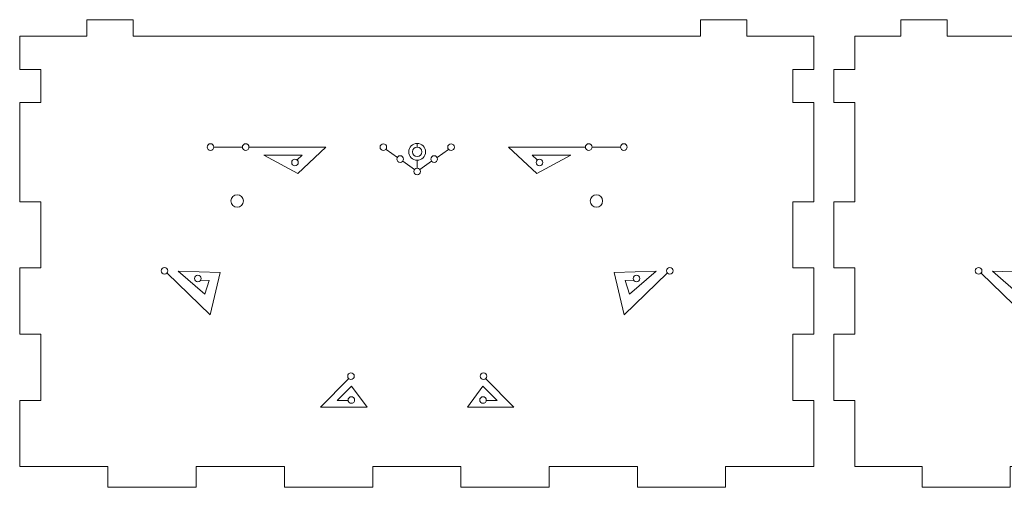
# Model space of a CAD drawing. Header units: millimetres. Extents: x -235 to 244, y -214 to 172.
# Tile 81 of 108: x -3 to 138, y -23 to 43. Entities that reach past the tile are written whole.
import ezdxf

# ---------------------------------------------------------------- set-up
doc = ezdxf.new("R2010")
doc.units = ezdxf.units.MM
doc.header["$MEASUREMENT"] = 0
doc.layers.add('Layer 1', color=7, linetype='Continuous')

msp = doc.modelspace()

# ---------------------------------------------------------------- linework, layer by layer
at = {"layer": 'Layer 1', "lineweight": 15}
for points in [[(7.0403, 43.3721), (7.0403, 43.3721), (7.0403, 41.0102), (7.0403, 41.0102), (7.0403, 41.0102), (7.0403, 41.0102), (-2.5278, 41.0102), (-2.5278, 41.0102), (-2.5278, 41.0102), (-2.5278, 41.0102), (-2.5278, 36.2848), (-2.5278, 36.2848), (-2.5278, 36.2848), (-2.5278, 36.2848), (0.4723, 36.2848), (0.4723, 36.2848), (0.4723, 36.2848), (0.4723, 36.2848), (0.4723, 31.5611), (0.4723, 31.5611), (0.4723, 31.5611), (0.4723, 31.5611), (-2.5278, 31.5611), (-2.5278, 31.5611), (-2.5278, 31.5611), (-2.5278, 31.5611), (-2.5278, 17.3879), (-2.5278, 17.3879), (-2.5278, 17.3879), (-2.5278, 17.3879), (0.4723, 17.3879), (0.4723, 17.3879), (0.4723, 17.3879), (0.4723, 17.3879), (0.4723, 7.9387), (0.4723, 7.9387), (0.4723, 7.9387), (0.4723, 7.9387), (-2.5278, 7.9387), (-2.5278, 7.9387), (-2.5278, 7.9387), (-2.5278, 7.9387), (-2.5278, -1.5108), (-2.5278, -1.5108), (-2.5278, -1.5108), (-2.5278, -1.5108), (0.4723, -1.5108), (0.4723, -1.5108), (0.4723, -1.5108), (0.4723, -1.5108), (0.4723, -10.9585), (0.4723, -10.9585), (0.4723, -10.9585), (0.4723, -10.9585), (-2.5278, -10.9585), (-2.5278, -10.9585), (-2.5278, -10.9585), (-2.5278, -10.9585), (-2.5278, -20.4077), (-2.5278, -20.4077), (-2.5278, -20.4077), (-2.5278, -20.4077), (10.0703, -20.4077), (10.0703, -20.4077), (10.0703, -20.4077), (10.0703, -20.4077), (10.0703, -23.3608), (10.0703, -23.3608), (10.0703, -23.3608), (10.0703, -23.3608), (22.6683, -23.3608), (22.6683, -23.3608), (22.6683, -23.3608), (22.6683, -23.3608), (22.6683, -20.4077), (22.6683, -20.4077), (22.6683, -20.4077), (22.6683, -20.4077), (35.2678, -20.4077), (35.2678, -20.4077), (35.2678, -20.4077), (35.2678, -20.4077), (35.2678, -23.3608), (35.2678, -23.3608), (35.2678, -23.3608), (35.2678, -23.3608), (47.8658, -23.3608), (47.8658, -23.3608), (47.8658, -23.3608), (47.8658, -23.3608), (47.8658, -20.4077), (47.8658, -20.4077), (47.8658, -20.4077), (47.8658, -20.4077), (60.4639, -20.4077), (60.4639, -20.4077), (60.4639, -20.4077), (60.4639, -20.4077), (60.4639, -23.3608), (60.4639, -23.3608), (60.4639, -23.3608), (60.4639, -23.3608), (73.0633, -23.3608), (73.0633, -23.3608), (73.0633, -23.3608), (73.0633, -23.3608), (73.0633, -20.4077), (73.0633, -20.4077), (73.0633, -20.4077), (73.0633, -20.4077), (85.6614, -20.4077), (85.6614, -20.4077), (85.6614, -20.4077), (85.6614, -20.4077), (85.6614, -23.3608), (85.6614, -23.3608), (85.6614, -23.3608), (85.6614, -23.3608), (98.2594, -23.3608), (98.2594, -23.3608), (98.2594, -23.3608), (98.2594, -23.3608), (98.2594, -20.4077), (98.2594, -20.4077), (98.2594, -20.4077), (98.2594, -20.4077), (110.8575, -20.4077), (110.8575, -20.4077), (110.8575, -20.4077), (110.8575, -20.4077), (110.8575, -10.9585), (110.8575, -10.9585), (110.8575, -10.9585), (110.8575, -10.9585), (107.8575, -10.9585), (107.8575, -10.9585), (107.8575, -10.9585), (107.8575, -10.9585), (107.8575, -1.5108), (107.8575, -1.5108), (107.8575, -1.5108), (107.8575, -1.5108), (110.8575, -1.5108), (110.8575, -1.5108), (110.8575, -1.5108), (110.8575, -1.5108), (110.8575, 7.9387), (110.8575, 7.9387), (110.8575, 7.9387), (110.8575, 7.9387), (107.8575, 7.9387), (107.8575, 7.9387), (107.8575, 7.9387), (107.8575, 7.9387), (107.8575, 17.3879), (107.8575, 17.3879), (107.8575, 17.3879), (107.8575, 17.3879), (110.8575, 17.3879), (110.8575, 17.3879), (110.8575, 17.3879), (110.8575, 17.3879), (110.8575, 31.5611), (110.8575, 31.5611), (110.8575, 31.5611), (110.8575, 31.5611), (107.8575, 31.5611), (107.8575, 31.5611), (107.8575, 31.5611), (107.8575, 31.5611), (107.8575, 36.2848), (107.8575, 36.2848), (107.8575, 36.2848), (107.8575, 36.2848), (110.8575, 36.2848), (110.8575, 36.2848), (110.8575, 36.2848), (110.8575, 36.2848), (110.8575, 41.0102), (110.8575, 41.0102), (110.8575, 41.0102), (110.8575, 41.0102), (101.2898, 41.0102), (101.2898, 41.0102), (101.2898, 41.0102), (101.2898, 41.0102), (101.2909, 43.3721), (101.2909, 43.3721), (101.2909, 43.3721), (101.2909, 43.3721), (94.6763, 43.3721), (94.6763, 43.3721), (94.6763, 43.3721), (94.6763, 43.3721), (94.6763, 41.0102), (94.6763, 41.0102), (94.6763, 41.0102), (94.6763, 41.0102), (13.6535, 41.0102), (13.6535, 41.0102), (13.6535, 41.0102), (13.6535, 41.0102), (13.6535, 43.3721), (13.6535, 43.3721), (13.6535, 43.3721), (13.6535, 43.3721), (7.0403, 43.3721), (7.0403, 43.3721)], [(123.2612, 43.3721), (123.2612, 43.3721), (123.2612, 41.0088), (123.2612, 41.0088), (123.2612, 41.0088), (123.2612, 41.0088), (116.6935, 41.0088), (116.6935, 41.0088), (116.6935, 41.0088), (116.6935, 41.0088), (116.6935, 36.2848), (116.6935, 36.2848), (116.6935, 36.2848), (116.6935, 36.2848), (113.6935, 36.2848), (113.6935, 36.2848), (113.6935, 36.2848), (113.6935, 36.2848), (113.6935, 31.5611), (113.6935, 31.5611), (113.6935, 31.5611), (113.6935, 31.5611), (116.6935, 31.5611), (116.6935, 31.5611), (116.6935, 31.5611), (116.6935, 31.5611), (116.6935, 17.3879), (116.6935, 17.3879), (116.6935, 17.3879), (116.6935, 17.3879), (113.6935, 17.3879), (113.6935, 17.3879), (113.6935, 17.3879), (113.6935, 17.3879), (113.6935, 7.9387), (113.6935, 7.9387), (113.6935, 7.9387), (113.6935, 7.9387), (116.6935, 7.9387), (116.6935, 7.9387), (116.6935, 7.9387), (116.6935, 7.9387), (116.6935, -1.5108), (116.6935, -1.5108), (116.6935, -1.5108), (116.6935, -1.5108), (113.6935, -1.5108), (113.6935, -1.5108), (113.6935, -1.5108), (113.6935, -1.5108), (113.6935, -10.96), (113.6935, -10.96), (113.6935, -10.96), (113.6935, -10.96), (116.6935, -10.96), (116.6935, -10.96), (116.6935, -10.96), (116.6935, -10.96), (116.6935, -20.4077), (116.6935, -20.4077), (116.6935, -20.4077), (116.6935, -20.4077), (126.2915, -20.4077), (126.2915, -20.4077), (126.2915, -20.4077), (126.2915, -20.4077), (126.2915, -23.3608), (126.2915, -23.3608), (126.2915, -23.3608), (126.2915, -23.3608), (138.8896, -23.3608), (138.8896, -23.3608), (138.8896, -23.3608), (138.8896, -23.3608), (138.8896, -20.4077), (138.8896, -20.4077), (138.8896, -20.4077), (138.8896, -20.4077), (151.4876, -20.4077), (151.4876, -20.4077), (151.4876, -20.4077), (151.4876, -20.4077), (151.4876, -23.3608), (151.4876, -23.3608), (151.4876, -23.3608), (151.4876, -23.3608), (164.0867, -23.3608), (164.0867, -23.3608), (164.0867, -23.3608), (164.0867, -23.3608), (164.0867, -20.4077), (164.0867, -20.4077), (164.0867, -20.4077), (164.0867, -20.4077), (176.6848, -20.4077), (176.6848, -20.4077), (176.6848, -20.4077), (176.6848, -20.4077), (176.6848, -23.3608), (176.6848, -23.3608), (176.6848, -23.3608), (176.6848, -23.3608), (189.2828, -23.3608), (189.2828, -23.3608), (189.2828, -23.3608), (189.2828, -23.3608), (189.2828, -20.4077), (189.2828, -20.4077), (189.2828, -20.4077), (189.2828, -20.4077), (201.8823, -20.4077), (201.8823, -20.4077), (201.8823, -20.4077), (201.8823, -20.4077), (201.8823, -23.3608), (201.8823, -23.3608), (201.8823, -23.3608), (201.8823, -23.3608), (214.4803, -23.3608), (214.4803, -23.3608), (214.4803, -23.3608), (214.4803, -23.3608), (214.4803, -20.4077), (214.4803, -20.4077), (214.4803, -20.4077), (214.4803, -20.4077), (224.0783, -20.4077), (224.0783, -20.4077), (224.0783, -20.4077), (224.0783, -20.4077), (224.0783, -10.96), (224.0783, -10.96), (224.0783, -10.96), (224.0783, -10.96), (227.0784, -10.96), (227.0784, -10.96), (227.0784, -10.96), (227.0784, -10.96), (227.0784, -1.5108), (227.0784, -1.5108), (227.0784, -1.5108), (227.0784, -1.5108), (224.0783, -1.5108), (224.0783, -1.5108), (224.0783, -1.5108), (224.0783, -1.5108), (224.0783, 7.9387), (224.0783, 7.9387), (224.0783, 7.9387), (224.0783, 7.9387), (227.0784, 7.9387), (227.0784, 7.9387), (227.0784, 7.9387), (227.0784, 7.9387), (227.0784, 17.3879), (227.0784, 17.3879), (227.0784, 17.3879), (227.0784, 17.3879), (224.0783, 17.3879), (224.0783, 17.3879), (224.0783, 17.3879), (224.0783, 17.3879), (224.0783, 31.5611), (224.0783, 31.5611), (224.0783, 31.5611), (224.0783, 31.5611), (227.0784, 31.5611), (227.0784, 31.5611), (227.0784, 31.5611), (227.0784, 31.5611), (227.0784, 36.2848), (227.0784, 36.2848), (227.0784, 36.2848), (227.0784, 36.2848), (224.0783, 36.2848), (224.0783, 36.2848), (224.0783, 36.2848), (224.0783, 36.2848), (224.0783, 41.0088), (224.0783, 41.0088), (224.0783, 41.0088), (224.0783, 41.0088), (217.5107, 41.0088), (217.5107, 41.0088), (217.5107, 41.0088), (217.5107, 41.0088), (217.5107, 43.3721), (217.5107, 43.3721), (217.5107, 43.3721), (217.5107, 43.3721), (210.8975, 43.3721), (210.8975, 43.3721), (210.8975, 43.3721), (210.8975, 43.3721), (210.8975, 41.0088), (210.8975, 41.0088), (210.8975, 41.0088), (210.8975, 41.0088), (129.8743, 41.0088), (129.8743, 41.0088), (129.8743, 41.0088), (129.8743, 41.0088), (129.8743, 43.3721), (129.8743, 43.3721), (129.8743, 43.3721), (129.8743, 43.3721), (123.2612, 43.3721), (123.2612, 43.3721)]]:
    msp.add_open_spline(points, degree=3, knots=[0, 0, 0, 0, 0.01886792, 0.01886792, 0.01886792, 0.01886792, 0.03773585, 0.03773585, 0.03773585, 0.03773585, 0.05660377, 0.05660377, 0.05660377, 0.05660377, 0.0754717, 0.0754717, 0.0754717, 0.0754717, 0.09433962, 0.09433962, 0.09433962, 0.09433962, 0.11320755, 0.11320755, 0.11320755, 0.11320755, 0.13207547, 0.13207547, 0.13207547, 0.13207547, 0.1509434, 0.1509434, 0.1509434, 0.1509434, 0.16981132, 0.16981132, 0.16981132, 0.16981132, 0.18867925, 0.18867925, 0.18867925, 0.18867925, 0.20754717, 0.20754717, 0.20754717, 0.20754717, 0.22641509, 0.22641509, 0.22641509, 0.22641509, 0.24528302, 0.24528302, 0.24528302, 0.24528302, 0.26415094, 0.26415094, 0.26415094, 0.26415094, 0.28301887, 0.28301887, 0.28301887, 0.28301887, 0.30188679, 0.30188679, 0.30188679, 0.30188679, 0.32075472, 0.32075472, 0.32075472, 0.32075472, 0.33962264, 0.33962264, 0.33962264, 0.33962264, 0.35849057, 0.35849057, 0.35849057, 0.35849057, 0.37735849, 0.37735849, 0.37735849, 0.37735849, 0.39622642, 0.39622642, 0.39622642, 0.39622642, 0.41509434, 0.41509434, 0.41509434, 0.41509434, 0.43396226, 0.43396226, 0.43396226, 0.43396226, 0.45283019, 0.45283019, 0.45283019, 0.45283019, 0.47169811, 0.47169811, 0.47169811, 0.47169811, 0.49056604, 0.49056604, 0.49056604, 0.49056604, 0.50943396, 0.50943396, 0.50943396, 0.50943396, 0.52830189, 0.52830189, 0.52830189, 0.52830189, 0.54716981, 0.54716981, 0.54716981, 0.54716981, 0.56603774, 0.56603774, 0.56603774, 0.56603774, 0.58490566, 0.58490566, 0.58490566, 0.58490566, 0.60377358, 0.60377358, 0.60377358, 0.60377358, 0.62264151, 0.62264151, 0.62264151, 0.62264151, 0.64150943, 0.64150943, 0.64150943, 0.64150943, 0.66037736, 0.66037736, 0.66037736, 0.66037736, 0.67924528, 0.67924528, 0.67924528, 0.67924528, 0.69811321, 0.69811321, 0.69811321, 0.69811321, 0.71698113, 0.71698113, 0.71698113, 0.71698113, 0.73584906, 0.73584906, 0.73584906, 0.73584906, 0.75471698, 0.75471698, 0.75471698, 0.75471698, 0.77358491, 0.77358491, 0.77358491, 0.77358491, 0.79245283, 0.79245283, 0.79245283, 0.79245283, 0.81132075, 0.81132075, 0.81132075, 0.81132075, 0.83018868, 0.83018868, 0.83018868, 0.83018868, 0.8490566, 0.8490566, 0.8490566, 0.8490566, 0.86792453, 0.86792453, 0.86792453, 0.86792453, 0.88679245, 0.88679245, 0.88679245, 0.88679245, 0.90566038, 0.90566038, 0.90566038, 0.90566038, 0.9245283, 0.9245283, 0.9245283, 0.9245283, 0.94339623, 0.94339623, 0.94339623, 0.94339623, 0.96226415, 0.96226415, 0.96226415, 0.96226415, 1, 1, 1, 1], dxfattribs=at)
at = {"layer": 'Layer 1', "color": 1, "lineweight": 15}
for points, knots in [([(25.178, 25.1998), (25.178, 24.938), (24.9656, 24.727), (24.7053, 24.727), (24.7053, 24.727), (24.4435, 24.727), (24.2326, 24.938), (24.2326, 25.1998), (24.2326, 25.1998), (24.2326, 25.4605), (24.4435, 25.6711), (24.7053, 25.6711), (24.7053, 25.6711), (24.9656, 25.6711), (25.178, 25.4605), (25.178, 25.1998)], [0, 0, 0, 0, 0.2, 0.2, 0.2, 0.2, 0.4, 0.4, 0.4, 0.4, 0.6, 0.6, 0.6, 0.6, 1, 1, 1, 1]), ([(30.2061, 25.1998), (30.2061, 24.938), (29.9955, 24.727), (29.7352, 24.727), (29.7352, 24.727), (29.4731, 24.727), (29.2625, 24.938), (29.2625, 25.1998), (29.2625, 25.1998), (29.2625, 25.4605), (29.4731, 25.6711), (29.7352, 25.6711), (29.7352, 25.6711), (29.9955, 25.6711), (30.2061, 25.4605), (30.2061, 25.1998)], [0, 0, 0, 0, 0.2, 0.2, 0.2, 0.2, 0.4, 0.4, 0.4, 0.4, 0.6, 0.6, 0.6, 0.6, 1, 1, 1, 1]), ([(49.8626, 25.168), (49.8626, 24.9077), (49.6505, 24.6956), (49.3898, 24.6956), (49.3898, 24.6956), (49.1295, 24.6956), (48.9175, 24.9077), (48.9175, 25.168), (48.9175, 25.168), (48.9175, 25.4287), (49.1295, 25.6407), (49.3898, 25.6407), (49.3898, 25.6407), (49.6505, 25.6407), (49.8626, 25.4287), (49.8626, 25.168)], [0, 0, 0, 0, 0.2, 0.2, 0.2, 0.2, 0.4, 0.4, 0.4, 0.4, 0.6, 0.6, 0.6, 0.6, 1, 1, 1, 1]), ([(55.4273, 24.5136), (55.4273, 23.8479), (54.8868, 23.3078), (54.2201, 23.3078), (54.2201, 23.3078), (53.5544, 23.3078), (53.0143, 23.8479), (53.0143, 24.5136), (53.0143, 24.5136), (53.0143, 25.1807), (53.5544, 25.7194), (54.2201, 25.7194), (54.2201, 25.7194), (54.8868, 25.7194), (55.4273, 25.1807), (55.4273, 24.5136)], [0, 0, 0, 0, 0.2, 0.2, 0.2, 0.2, 0.4, 0.4, 0.4, 0.4, 0.6, 0.6, 0.6, 0.6, 1, 1, 1, 1]), ([(58.5786, 25.168), (58.5786, 24.9077), (58.7896, 24.6956), (59.0514, 24.6956), (59.0514, 24.6956), (59.3117, 24.6956), (59.5241, 24.9077), (59.5241, 25.168), (59.5241, 25.168), (59.5241, 25.4287), (59.3117, 25.6407), (59.0514, 25.6407), (59.0514, 25.6407), (58.7896, 25.6407), (58.5786, 25.4287), (58.5786, 25.168)], [0, 0, 0, 0, 0.2, 0.2, 0.2, 0.2, 0.4, 0.4, 0.4, 0.4, 0.6, 0.6, 0.6, 0.6, 1, 1, 1, 1]), ([(78.2337, 25.1998), (78.2337, 24.938), (78.446, 24.727), (78.7064, 24.727), (78.7064, 24.727), (78.9681, 24.727), (79.1791, 24.938), (79.1791, 25.1998), (79.1791, 25.1998), (79.1791, 25.4605), (78.9681, 25.6711), (78.7064, 25.6711), (78.7064, 25.6711), (78.446, 25.6711), (78.2337, 25.4605), (78.2337, 25.1998)], [0, 0, 0, 0, 0.2, 0.2, 0.2, 0.2, 0.4, 0.4, 0.4, 0.4, 0.6, 0.6, 0.6, 0.6, 1, 1, 1, 1]), ([(83.2636, 25.1998), (83.2636, 24.938), (83.4756, 24.727), (83.7363, 24.727), (83.7363, 24.727), (83.9966, 24.727), (84.209, 24.938), (84.209, 25.1998), (84.209, 25.1998), (84.209, 25.4605), (83.9966, 25.6711), (83.7363, 25.6711), (83.7363, 25.6711), (83.4756, 25.6711), (83.2636, 25.4605), (83.2636, 25.1998)], [0, 0, 0, 0, 0.2, 0.2, 0.2, 0.2, 0.4, 0.4, 0.4, 0.4, 0.6, 0.6, 0.6, 0.6, 1, 1, 1, 1]), ([(30.2227, 25.1998), (30.2227, 25.1998), (41.199, 25.1998), (41.199, 25.1998), (41.199, 25.1998), (41.199, 25.1998), (37.1583, 21.431), (37.1583, 21.431), (37.1583, 21.431), (37.1583, 21.431), (32.3066, 24.0518), (32.3066, 24.0518), (32.3066, 24.0518), (32.3066, 24.0518), (37.8226, 24.0518), (37.8226, 24.0518), (37.8226, 24.0518), (37.8226, 24.0518), (37.1019, 23.3699), (37.1019, 23.3699)], [0, 0, 0, 0, 0.16666667, 0.16666667, 0.16666667, 0.16666667, 0.33333333, 0.33333333, 0.33333333, 0.33333333, 0.5, 0.5, 0.5, 0.5, 0.66666667, 0.66666667, 0.66666667, 0.66666667, 1, 1, 1, 1]), ([(52.2727, 23.487), (52.2727, 23.2267), (52.0607, 23.0143), (51.8, 23.0143), (51.8, 23.0143), (51.5397, 23.0143), (51.3276, 23.2267), (51.3276, 23.487), (51.3276, 23.487), (51.3276, 23.7474), (51.5397, 23.9598), (51.8, 23.9598), (51.8, 23.9598), (52.0607, 23.9598), (52.2727, 23.7474), (52.2727, 23.487)], [0, 0, 0, 0, 0.2, 0.2, 0.2, 0.2, 0.4, 0.4, 0.4, 0.4, 0.6, 0.6, 0.6, 0.6, 1, 1, 1, 1]), ([(54.8995, 24.5136), (54.8995, 24.1386), (54.5961, 23.8342), (54.2201, 23.8342), (54.2201, 23.8342), (53.8451, 23.8342), (53.5406, 24.1386), (53.5406, 24.5136), (53.5406, 24.5136), (53.5406, 24.8883), (53.8451, 25.1931), (54.2201, 25.1931), (54.2201, 25.1931), (54.5961, 25.1931), (54.8995, 24.8883), (54.8995, 24.5136)], [0, 0, 0, 0, 0.2, 0.2, 0.2, 0.2, 0.4, 0.4, 0.4, 0.4, 0.6, 0.6, 0.6, 0.6, 1, 1, 1, 1]), ([(56.1685, 23.487), (56.1685, 23.2267), (56.3794, 23.0143), (56.6412, 23.0143), (56.6412, 23.0143), (56.9015, 23.0143), (57.1139, 23.2267), (57.1139, 23.487), (57.1139, 23.487), (57.1139, 23.7474), (56.9015, 23.9598), (56.6412, 23.9598), (56.6412, 23.9598), (56.3794, 23.9598), (56.1685, 23.7474), (56.1685, 23.487)], [0, 0, 0, 0, 0.2, 0.2, 0.2, 0.2, 0.4, 0.4, 0.4, 0.4, 0.6, 0.6, 0.6, 0.6, 1, 1, 1, 1]), ([(78.2171, 25.1998), (78.2171, 25.1998), (67.2425, 25.1998), (67.2425, 25.1998), (67.2425, 25.1998), (67.2425, 25.1998), (71.2829, 21.431), (71.2829, 21.431), (71.2829, 21.431), (71.2829, 21.431), (76.135, 24.0518), (76.135, 24.0518), (76.135, 24.0518), (76.135, 24.0518), (70.6186, 24.0518), (70.6186, 24.0518), (70.6186, 24.0518), (70.6186, 24.0518), (71.3393, 23.3699), (71.3393, 23.3699)], [0, 0, 0, 0, 0.16666667, 0.16666667, 0.16666667, 0.16666667, 0.33333333, 0.33333333, 0.33333333, 0.33333333, 0.5, 0.5, 0.5, 0.5, 0.66666667, 0.66666667, 0.66666667, 0.66666667, 1, 1, 1, 1]), ([(37.2465, 22.9949), (37.2465, 22.7346), (37.0359, 22.5222), (36.7742, 22.5222), (36.7742, 22.5222), (36.5135, 22.5222), (36.3028, 22.7346), (36.3028, 22.9949), (36.3028, 22.9949), (36.3028, 23.2556), (36.5135, 23.4676), (36.7742, 23.4676), (36.7742, 23.4676), (37.0359, 23.4676), (37.2465, 23.2556), (37.2465, 22.9949)], [0, 0, 0, 0, 0.2, 0.2, 0.2, 0.2, 0.4, 0.4, 0.4, 0.4, 0.6, 0.6, 0.6, 0.6, 1, 1, 1, 1]), ([(71.1947, 22.9949), (71.1947, 22.7346), (71.4056, 22.5222), (71.666, 22.5222), (71.666, 22.5222), (71.9278, 22.5222), (72.1387, 22.7346), (72.1387, 22.9949), (72.1387, 22.9949), (72.1387, 23.2556), (71.9278, 23.4676), (71.666, 23.4676), (71.666, 23.4676), (71.4056, 23.4676), (71.1947, 23.2556), (71.1947, 22.9949)], [0, 0, 0, 0, 0.2, 0.2, 0.2, 0.2, 0.4, 0.4, 0.4, 0.4, 0.6, 0.6, 0.6, 0.6, 1, 1, 1, 1]), ([(54.6928, 21.7094), (54.6928, 21.4487), (54.4818, 21.2381), (54.2201, 21.2381), (54.2201, 21.2381), (53.9597, 21.2381), (53.7488, 21.4487), (53.7488, 21.7094), (53.7488, 21.7094), (53.7488, 21.9711), (53.9597, 22.1821), (54.2201, 22.1821), (54.2201, 22.1821), (54.4818, 22.1821), (54.6928, 21.9711), (54.6928, 21.7094)], [0, 0, 0, 0, 0.2, 0.2, 0.2, 0.2, 0.4, 0.4, 0.4, 0.4, 0.6, 0.6, 0.6, 0.6, 1, 1, 1, 1]), ([(29.4043, 17.5022), (29.4043, 17.0129), (29.0074, 16.6146), (28.5167, 16.6146), (28.5167, 16.6146), (28.0263, 16.6146), (27.6294, 17.0129), (27.6294, 17.5022), (27.6294, 17.5022), (27.6294, 17.9929), (28.0263, 18.3897), (28.5167, 18.3897), (28.5167, 18.3897), (29.0074, 18.3897), (29.4043, 17.9929), (29.4043, 17.5022)], [0, 0, 0, 0, 0.2, 0.2, 0.2, 0.2, 0.4, 0.4, 0.4, 0.4, 0.6, 0.6, 0.6, 0.6, 1, 1, 1, 1]), ([(78.924, 17.5022), (78.924, 17.0129), (79.3209, 16.6146), (79.8116, 16.6146), (79.8116, 16.6146), (80.302, 16.6146), (80.6989, 17.0129), (80.6989, 17.5022), (80.6989, 17.5022), (80.6989, 17.9929), (80.302, 18.3897), (79.8116, 18.3897), (79.8116, 18.3897), (79.3209, 18.3897), (78.924, 17.9929), (78.924, 17.5022)], [0, 0, 0, 0, 0.2, 0.2, 0.2, 0.2, 0.4, 0.4, 0.4, 0.4, 0.6, 0.6, 0.6, 0.6, 1, 1, 1, 1]), ([(18.628, 7.521), (18.628, 7.2593), (18.4174, 7.0483), (18.1552, 7.0483), (18.1552, 7.0483), (17.8949, 7.0483), (17.6825, 7.2593), (17.6825, 7.521), (17.6825, 7.521), (17.6825, 7.7814), (17.8949, 7.9937), (18.1552, 7.9937), (18.1552, 7.9937), (18.4174, 7.9937), (18.628, 7.7814), (18.628, 7.521)], [0, 0, 0, 0, 0.2, 0.2, 0.2, 0.2, 0.4, 0.4, 0.4, 0.4, 0.6, 0.6, 0.6, 0.6, 1, 1, 1, 1]), ([(18.5345, 7.2137), (18.5345, 7.2137), (24.6763, 1.237), (24.6763, 1.237), (24.6763, 1.237), (24.6763, 1.237), (26.0903, 7.2963), (26.0903, 7.2963), (26.0903, 7.2963), (26.0903, 7.2963), (20.1192, 7.4907), (20.1192, 7.4907), (20.1192, 7.4907), (20.1192, 7.4907), (23.8978, 4.2137), (23.8978, 4.2137), (23.8978, 4.2137), (23.8978, 4.2137), (24.537, 6.1332), (24.537, 6.1332), (24.537, 6.1332), (24.537, 6.1332), (23.3601, 6.2214), (23.3601, 6.2214)], [0, 0, 0, 0, 0.14285714, 0.14285714, 0.14285714, 0.14285714, 0.28571429, 0.28571429, 0.28571429, 0.28571429, 0.42857143, 0.42857143, 0.42857143, 0.42857143, 0.57142857, 0.57142857, 0.57142857, 0.57142857, 0.71428571, 0.71428571, 0.71428571, 0.71428571, 1, 1, 1, 1]), ([(89.9057, 7.2137), (89.9057, 7.2137), (83.7652, 1.237), (83.7652, 1.237), (83.7652, 1.237), (83.7652, 1.237), (82.3513, 7.2963), (82.3513, 7.2963), (82.3513, 7.2963), (82.3513, 7.2963), (88.3224, 7.4907), (88.3224, 7.4907), (88.3224, 7.4907), (88.3224, 7.4907), (84.5438, 4.2137), (84.5438, 4.2137), (84.5438, 4.2137), (84.5438, 4.2137), (83.9042, 6.1332), (83.9042, 6.1332), (83.9042, 6.1332), (83.9042, 6.1332), (85.0811, 6.2214), (85.0811, 6.2214)], [0, 0, 0, 0, 0.14285714, 0.14285714, 0.14285714, 0.14285714, 0.28571429, 0.28571429, 0.28571429, 0.28571429, 0.42857143, 0.42857143, 0.42857143, 0.42857143, 0.57142857, 0.57142857, 0.57142857, 0.57142857, 0.71428571, 0.71428571, 0.71428571, 0.71428571, 1, 1, 1, 1]), ([(89.8132, 7.521), (89.8132, 7.2593), (90.0242, 7.0483), (90.286, 7.0483), (90.286, 7.0483), (90.5463, 7.0483), (90.7573, 7.2593), (90.7573, 7.521), (90.7573, 7.521), (90.7573, 7.7814), (90.5463, 7.9937), (90.286, 7.9937), (90.286, 7.9937), (90.0242, 7.9937), (89.8132, 7.7814), (89.8132, 7.521)], [0, 0, 0, 0, 0.2, 0.2, 0.2, 0.2, 0.4, 0.4, 0.4, 0.4, 0.6, 0.6, 0.6, 0.6, 1, 1, 1, 1]), ([(134.8488, 7.5196), (134.8488, 7.2593), (134.6368, 7.0483), (134.3765, 7.0483), (134.3765, 7.0483), (134.1158, 7.0483), (133.9038, 7.2593), (133.9038, 7.5196), (133.9038, 7.5196), (133.9038, 7.7814), (134.1158, 7.9923), (134.3765, 7.9923), (134.3765, 7.9923), (134.6368, 7.9923), (134.8488, 7.7814), (134.8488, 7.5196)], [0, 0, 0, 0, 0.2, 0.2, 0.2, 0.2, 0.4, 0.4, 0.4, 0.4, 0.6, 0.6, 0.6, 0.6, 1, 1, 1, 1]), ([(134.7554, 7.2137), (134.7554, 7.2137), (140.8972, 1.237), (140.8972, 1.237), (140.8972, 1.237), (140.8972, 1.237), (142.3112, 7.2963), (142.3112, 7.2963), (142.3112, 7.2963), (142.3112, 7.2963), (136.34, 7.4907), (136.34, 7.4907), (136.34, 7.4907), (136.34, 7.4907), (140.1186, 4.2137), (140.1186, 4.2137), (140.1186, 4.2137), (140.1186, 4.2137), (140.7579, 6.1332), (140.7579, 6.1332), (140.7579, 6.1332), (140.7579, 6.1332), (139.5814, 6.2214), (139.5814, 6.2214)], [0, 0, 0, 0, 0.14285714, 0.14285714, 0.14285714, 0.14285714, 0.28571429, 0.28571429, 0.28571429, 0.28571429, 0.42857143, 0.42857143, 0.42857143, 0.42857143, 0.57142857, 0.57142857, 0.57142857, 0.57142857, 0.71428571, 0.71428571, 0.71428571, 0.71428571, 1, 1, 1, 1]), ([(23.3891, 6.4447), (23.3891, 6.1829), (23.177, 5.972), (22.9163, 5.972), (22.9163, 5.972), (22.656, 5.972), (22.444, 6.1829), (22.444, 6.4447), (22.444, 6.4447), (22.444, 6.705), (22.656, 6.916), (22.9163, 6.916), (22.9163, 6.916), (23.177, 6.916), (23.3891, 6.705), (23.3891, 6.4447)], [0, 0, 0, 0, 0.2, 0.2, 0.2, 0.2, 0.4, 0.4, 0.4, 0.4, 0.6, 0.6, 0.6, 0.6, 1, 1, 1, 1]), ([(85.0521, 6.4447), (85.0521, 6.1829), (85.2645, 5.972), (85.5249, 5.972), (85.5249, 5.972), (85.7852, 5.972), (85.9976, 6.1829), (85.9976, 6.4447), (85.9976, 6.4447), (85.9976, 6.705), (85.7852, 6.916), (85.5249, 6.916), (85.5249, 6.916), (85.2645, 6.916), (85.0521, 6.705), (85.0521, 6.4447)], [0, 0, 0, 0, 0.2, 0.2, 0.2, 0.2, 0.4, 0.4, 0.4, 0.4, 0.6, 0.6, 0.6, 0.6, 1, 1, 1, 1]), ([(45.2422, -7.4943), (45.2422, -7.7546), (45.0299, -7.9666), (44.7695, -7.9666), (44.7695, -7.9666), (44.5077, -7.9666), (44.2968, -7.7546), (44.2968, -7.4943), (44.2968, -7.4943), (44.2968, -7.2336), (44.5077, -7.0215), (44.7695, -7.0215), (44.7695, -7.0215), (45.0299, -7.0215), (45.2422, -7.2336), (45.2422, -7.4943)], [0, 0, 0, 0, 0.2, 0.2, 0.2, 0.2, 0.4, 0.4, 0.4, 0.4, 0.6, 0.6, 0.6, 0.6, 1, 1, 1, 1]), ([(63.1993, -7.4943), (63.1993, -7.7546), (63.4113, -7.9666), (63.672, -7.9666), (63.672, -7.9666), (63.9324, -7.9666), (64.1448, -7.7546), (64.1448, -7.4943), (64.1448, -7.4943), (64.1448, -7.2336), (63.9324, -7.0215), (63.672, -7.0215), (63.672, -7.0215), (63.4113, -7.0215), (63.1993, -7.2336), (63.1993, -7.4943)], [0, 0, 0, 0, 0.2, 0.2, 0.2, 0.2, 0.4, 0.4, 0.4, 0.4, 0.6, 0.6, 0.6, 0.6, 1, 1, 1, 1]), ([(44.4167, -7.858), (44.4167, -7.858), (40.3982, -11.9273), (40.3982, -11.9273), (40.3982, -11.9273), (40.3982, -11.9273), (47.0583, -11.9273), (47.0583, -11.9273), (47.0583, -11.9273), (47.0583, -11.9273), (44.8478, -8.9272), (44.8478, -8.9272), (44.8478, -8.9272), (44.8478, -8.9272), (42.8155, -10.9765), (42.8155, -10.9765), (42.8155, -10.9765), (42.8155, -10.9765), (44.3656, -10.9765), (44.3656, -10.9765)], [0, 0, 0, 0, 0.16666667, 0.16666667, 0.16666667, 0.16666667, 0.33333333, 0.33333333, 0.33333333, 0.33333333, 0.5, 0.5, 0.5, 0.5, 0.66666667, 0.66666667, 0.66666667, 0.66666667, 1, 1, 1, 1]), ([(64.0248, -7.858), (64.0248, -7.858), (68.0416, -11.9273), (68.0416, -11.9273), (68.0416, -11.9273), (68.0416, -11.9273), (61.3829, -11.9273), (61.3829, -11.9273), (61.3829, -11.9273), (61.3829, -11.9273), (63.592, -8.9272), (63.592, -8.9272), (63.592, -8.9272), (63.592, -8.9272), (65.6261, -10.9765), (65.6261, -10.9765), (65.6261, -10.9765), (65.6261, -10.9765), (64.0756, -10.9765), (64.0756, -10.9765)], [0, 0, 0, 0, 0.16666667, 0.16666667, 0.16666667, 0.16666667, 0.33333333, 0.33333333, 0.33333333, 0.33333333, 0.5, 0.5, 0.5, 0.5, 0.66666667, 0.66666667, 0.66666667, 0.66666667, 1, 1, 1, 1]), ([(45.2944, -10.9035), (45.2944, -11.1653), (45.0821, -11.3759), (44.8217, -11.3759), (44.8217, -11.3759), (44.56, -11.3759), (44.349, -11.1653), (44.349, -10.9035), (44.349, -10.9035), (44.349, -10.6428), (44.56, -10.4308), (44.8217, -10.4308), (44.8217, -10.4308), (45.0821, -10.4308), (45.2944, -10.6428), (45.2944, -10.9035)], [0, 0, 0, 0, 0.2, 0.2, 0.2, 0.2, 0.4, 0.4, 0.4, 0.4, 0.6, 0.6, 0.6, 0.6, 1, 1, 1, 1]), ([(63.1468, -10.9035), (63.1468, -11.1653), (63.3591, -11.3759), (63.6195, -11.3759), (63.6195, -11.3759), (63.8802, -11.3759), (64.0922, -11.1653), (64.0922, -10.9035), (64.0922, -10.9035), (64.0922, -10.6428), (63.8802, -10.4308), (63.6195, -10.4308), (63.6195, -10.4308), (63.3591, -10.4308), (63.1468, -10.6428), (63.1468, -10.9035)], [0, 0, 0, 0, 0.2, 0.2, 0.2, 0.2, 0.4, 0.4, 0.4, 0.4, 0.6, 0.6, 0.6, 0.6, 1, 1, 1, 1])]:
    msp.add_open_spline(points, degree=3, knots=knots, dxfattribs=at)
for points in [[(54.2201, 25.1931), (54.2201, 25.1931), (54.2201, 25.7194), (54.2201, 25.7194)], [(29.261, 25.1998), (29.261, 25.1998), (25.197, 25.1998), (25.197, 25.1998)], [(49.7701, 24.8636), (49.7701, 24.8636), (51.3894, 23.7213), (51.3894, 23.7213)], [(58.6711, 24.8636), (58.6711, 24.8636), (57.0518, 23.7213), (57.0518, 23.7213)], [(79.1805, 25.1998), (79.1805, 25.1998), (83.2442, 25.1998), (83.2442, 25.1998)], [(52.1584, 23.1784), (52.1584, 23.1784), (53.8327, 21.9958), (53.8327, 21.9958)], [(54.2201, 22.1821), (54.2201, 22.1821), (54.2201, 23.3078), (54.2201, 23.3078)], [(56.2828, 23.1784), (56.2828, 23.1784), (54.6071, 21.9958), (54.6071, 21.9958)]]:
    msp.add_open_spline(points, degree=3, dxfattribs=at)

doc.saveas('drawing.dxf')
